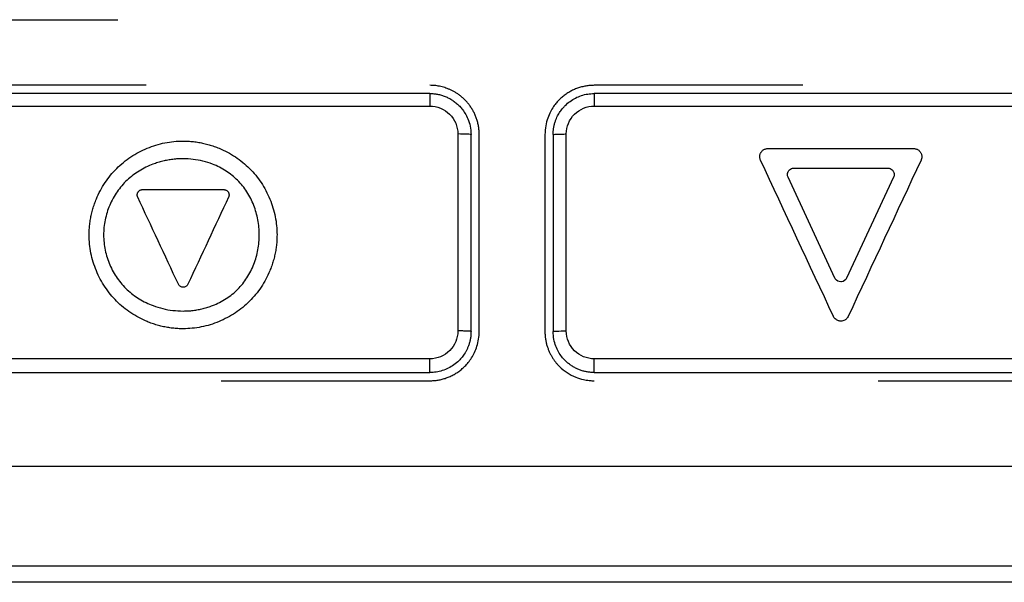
# Model space of a CAD drawing. Header units: millimetres. Extents: x -1263 to 1500, y -1080 to 1468.
# Tile 99 of 166: x 293 to 323, y 221 to 238. Entities that reach past the tile are written whole.
import ezdxf

# ---------------------------------------------------------------- set-up
doc = ezdxf.new("R2010")
doc.units = ezdxf.units.MM

msp = doc.modelspace()

# ---------------------------------------------------------------- linework, layer by layer
at = {"color": 7, "linetype": 'Continuous', "lineweight": 25}
for p, q in [((290.491, 238.138), (296.408, 238.138)), ((297.262, 236.138), (290.908, 236.138)), ((317.264, 236.138), (310.908, 236.138)), ((306.757, 234.655), (306.757, 228.655)), ((307.158, 228.638), (307.158, 234.638)), ((307.408, 228.638), (307.408, 234.638)), ((309.408, 234.638), (309.408, 228.638)), ((309.658, 234.638), (309.658, 228.638)), ((310.059, 228.655), (310.059, 234.655)), ((320.639, 234.21), (320.658, 234.21)), ((315.972, 233.86), (315.965, 233.877)), ((320.846, 234.096), (320.856, 234.081)), ((318.239, 230.264), (316.812, 233.338)), ((320.022, 233.338), (318.595, 230.264)), ((298.393, 229.985), (298.374, 229.986)), ((298.537, 230.077), (298.528, 230.06)), ((318.64, 229.095), (318.626, 229.068)), ((318.417, 228.953), (318.387, 228.955)), ((299.552, 227.138), (305.908, 227.138)), ((319.554, 227.138), (325.908, 227.138)), ((328.318, 221.488), (288.499, 221.488)), ((328.318, 220.998), (288.499, 220.997))]:
    msp.add_line(p, q, dxfattribs=at)
for points, knots in [([(275.408, 251.781), (275.408, 249.631), (275.408, 247.346), (275.408, 245.06), (275.408, 244.858), (275.407, 244.791), (275.412, 244.657), (275.418, 244.591), (275.464, 244.262), (275.548, 244.008), (275.783, 243.529), (275.931, 243.302), (276.201, 242.838), (276.335, 242.605), (277.006, 241.443), (279.691, 236.793), (282.646, 231.675), (285.198, 227.254), (285.601, 226.555), (285.803, 226.206), (285.868, 226.088), (286.011, 225.862), (286.406, 225.322), (287.18, 224.765), (287.957, 224.577), (288.355, 224.538), (288.49, 224.538), (288.759, 224.538), (291.046, 224.538), (297.639, 224.538), (308.408, 224.538), (319.177, 224.538), (325.77, 224.538), (328.057, 224.538), (328.326, 224.538), (328.461, 224.541), (328.859, 224.583), (329.641, 224.771), (330.42, 225.317), (330.808, 225.86), (330.948, 226.089), (331.013, 226.207), (331.215, 226.556), (331.618, 227.254), (334.17, 231.676), (337.125, 236.793), (339.81, 241.443), (340.481, 242.606), (340.614, 242.839), (340.884, 243.303), (341.034, 243.529), (341.267, 244.009), (341.373, 244.326), (341.403, 244.658), (341.409, 244.791), (341.408, 244.859), (341.408, 245.061), (341.408, 247.346), (341.408, 249.632), (341.408, 251.782)], [0, 0, 0, 0, 0.0625, 0.066406, 0.066406, 0.068359, 0.068359, 0.070312, 0.070312, 0.078125, 0.078125, 0.085937, 0.085937, 0.09375, 0.09375, 0.125, 0.25, 0.265625, 0.273438, 0.273438, 0.277344, 0.277344, 0.28125, 0.296875, 0.304688, 0.304688, 0.308594, 0.308594, 0.3125, 0.375, 0.5, 0.625, 0.6875, 0.691406, 0.691406, 0.695313, 0.695313, 0.703125, 0.71875, 0.722656, 0.722656, 0.726563, 0.726563, 0.734375, 0.75, 0.875, 0.90625, 0.90625, 0.914062, 0.914062, 0.921875, 0.921875, 0.929687, 0.931641, 0.931641, 0.933594, 0.933594, 0.9375, 1, 1, 1, 1]), ([(307.408, 234.638), (307.407, 234.68), (307.405, 234.764), (307.389, 234.887), (307.364, 235.006), (307.33, 235.121), (307.288, 235.23), (307.239, 235.333), (307.183, 235.43), (307.122, 235.521), (307.056, 235.605), (306.986, 235.683), (306.912, 235.753), (306.836, 235.817), (306.758, 235.875), (306.679, 235.926), (306.598, 235.971), (306.518, 236.009), (306.437, 236.042), (306.357, 236.07), (306.278, 236.092), (306.2, 236.11), (306.124, 236.123), (306.05, 236.132), (305.978, 236.137), (305.931, 236.137), (305.908, 236.138)], [0, 0, 0, 0, 0.053795, 0.106535, 0.15822, 0.20885, 0.258426, 0.306947, 0.354413, 0.400824, 0.446181, 0.490483, 0.53373, 0.575923, 0.617061, 0.657145, 0.696174, 0.734149, 0.771069, 0.806935, 0.841747, 0.875506, 0.90821, 0.93986, 0.970457, 1, 1, 1, 1]), ([(310.908, 236.138), (310.865, 236.137), (310.78, 236.135), (310.653, 236.118), (310.526, 236.09), (310.402, 236.052), (310.28, 236.002), (310.163, 235.942), (310.051, 235.871), (309.944, 235.79), (309.848, 235.702), (309.756, 235.602), (309.664, 235.482), (309.57, 235.326), (309.486, 235.132), (309.421, 234.899), (309.413, 234.728), (309.408, 234.638)], [0, 0, 0, 0, 0.054135, 0.108635, 0.163499, 0.218728, 0.274322, 0.330282, 0.386609, 0.443302, 0.500362, 0.552018, 0.61633, 0.693292, 0.782897, 0.885137, 1, 1, 1, 1]), ([(305.908, 235.888), (305.908, 235.888), (305.907, 235.88), (305.907, 235.843), (305.907, 235.814), (305.906, 235.74), (305.906, 235.695), (305.906, 235.6), (305.906, 235.551), (305.906, 235.505)], [0, 0, 0, 0, 0.25, 0.25, 0.5, 0.5, 0.75, 0.75, 1, 1, 1, 1]), ([(305.908, 235.888), (305.946, 235.887), (306.024, 235.885), (306.141, 235.868), (306.257, 235.84), (306.372, 235.8), (306.485, 235.749), (306.594, 235.685), (306.697, 235.61), (306.794, 235.523), (306.889, 235.417), (306.984, 235.283), (307.073, 235.107), (307.143, 234.888), (307.153, 234.725), (307.158, 234.638)], [0, 0, 0, 0, 0.058863, 0.118766, 0.17971, 0.241694, 0.30472, 0.368787, 0.433896, 0.500048, 0.56736, 0.651026, 0.751033, 0.867364, 1, 1, 1, 1]), ([(309.658, 234.638), (309.659, 234.675), (309.661, 234.747), (309.675, 234.853), (309.696, 234.951), (309.724, 235.042), (309.756, 235.127), (309.792, 235.203), (309.83, 235.273), (309.87, 235.336), (309.91, 235.392), (309.95, 235.441), (309.988, 235.485), (310.059, 235.558), (310.171, 235.654), (310.338, 235.756), (310.519, 235.831), (310.711, 235.879), (310.842, 235.885), (310.908, 235.888)], [0, 0, 0, 0, 0.056732, 0.110752, 0.16206, 0.210655, 0.256538, 0.299708, 0.340164, 0.377907, 0.412937, 0.445253, 0.474855, 0.501743, 0.600717, 0.700029, 0.799679, 0.899669, 1, 1, 1, 1]), ([(310.908, 235.888), (310.908, 235.888), (310.908, 235.88), (310.909, 235.843), (310.909, 235.814), (310.91, 235.74), (310.91, 235.695), (310.91, 235.6), (310.91, 235.551), (310.91, 235.505)], [0, 0, 0, 0, 0.25, 0.25, 0.5, 0.5, 0.75, 0.75, 1, 1, 1, 1]), ([(305.906, 235.505), (306.128, 235.505), (306.35, 235.413), (306.664, 235.099), (306.757, 234.879), (306.757, 234.655)], [0, 0, 0, 0, 0.5, 0.5, 1, 1, 1, 1]), ([(310.059, 234.655), (310.059, 234.877), (310.151, 235.099), (310.465, 235.413), (310.686, 235.505), (310.91, 235.505)], [0, 0, 0, 0, 0.5, 0.5, 1, 1, 1, 1]), ([(295.531, 231.581), (295.532, 231.635), (295.533, 231.742), (295.547, 231.901), (295.57, 232.059), (295.601, 232.216), (295.642, 232.371), (295.692, 232.525), (295.798, 232.801), (295.999, 233.182), (296.356, 233.617), (296.791, 233.974), (297.208, 234.194), (297.562, 234.322), (297.834, 234.391), (298.111, 234.434), (298.298, 234.439), (298.391, 234.441)], [0, 0, 0, 0, 0.035789, 0.071399, 0.106944, 0.142541, 0.178303, 0.214345, 0.250777, 0.375993, 0.500224, 0.624254, 0.749863, 0.813151, 0.875529, 0.937606, 1, 1, 1, 1]), ([(298.391, 234.441), (298.445, 234.441), (298.551, 234.439), (298.711, 234.425), (298.869, 234.402), (299.026, 234.371), (299.182, 234.33), (299.336, 234.28), (299.612, 234.174), (299.993, 233.973), (300.427, 233.616), (300.784, 233.181), (301.004, 232.764), (301.132, 232.41), (301.2, 232.138), (301.243, 231.861), (301.248, 231.675), (301.251, 231.581)], [0, 0, 0, 0, 0.035793, 0.071404, 0.10695, 0.142545, 0.178306, 0.214346, 0.250777, 0.376002, 0.500221, 0.62423, 0.749864, 0.813126, 0.875497, 0.937583, 1, 1, 1, 1]), ([(307.158, 234.638), (307.158, 234.642), (307.115, 234.647), (306.966, 234.653), (306.861, 234.655), (306.757, 234.655)], [0, 0, 0, 0, 0.5, 0.5, 1, 1, 1, 1]), ([(309.658, 234.638), (309.658, 234.64), (309.667, 234.642), (309.706, 234.646), (309.736, 234.648), (309.815, 234.652), (309.862, 234.653), (309.961, 234.655), (310.012, 234.655), (310.059, 234.655)], [0, 0, 0, 0, 0.25, 0.25, 0.5, 0.5, 0.75, 0.75, 1, 1, 1, 1]), ([(315.998, 234.112), (316.007, 234.123), (316.024, 234.144), (316.057, 234.17), (316.093, 234.19), (316.12, 234.198), (316.133, 234.202)], [0, 0, 0, 0, 0.252336, 0.498236, 0.745038, 1, 1, 1, 1]), ([(316.133, 234.202), (316.143, 234.205), (316.164, 234.209), (316.184, 234.21), (316.195, 234.21)], [0, 0, 0, 0, 0.49716, 1, 1, 1, 1]), ([(320.658, 234.21), (320.672, 234.208), (320.699, 234.205), (320.738, 234.191), (320.775, 234.171), (320.796, 234.153), (320.807, 234.144)], [0, 0, 0, 0, 0.252318, 0.498212, 0.745019, 1, 1, 1, 1]), ([(320.807, 234.144), (320.814, 234.137), (320.829, 234.122), (320.841, 234.105), (320.846, 234.096)], [0, 0, 0, 0, 0.497147, 1, 1, 1, 1]), ([(298.391, 233.901), (298.338, 233.9), (298.234, 233.898), (298.078, 233.884), (297.924, 233.861), (297.772, 233.828), (297.622, 233.787), (297.375, 233.702), (297.046, 233.542), (296.674, 233.258), (296.367, 232.903), (296.144, 232.491), (296.002, 232.042), (295.956, 231.576), (296.004, 231.111), (296.146, 230.664), (296.372, 230.253), (296.679, 229.901), (297.05, 229.618), (297.425, 229.437), (297.772, 229.33), (298.079, 229.272), (298.287, 229.266), (298.391, 229.262)], [0, 0, 0, 0, 0.021134, 0.042077, 0.062904, 0.083691, 0.104516, 0.125455, 0.188649, 0.250733, 0.312539, 0.375629, 0.438268, 0.50052, 0.562666, 0.625403, 0.688176, 0.750177, 0.811949, 0.874964, 0.916516, 0.957991, 1, 1, 1, 1]), ([(298.391, 229.262), (298.443, 229.263), (298.546, 229.265), (298.699, 229.279), (298.851, 229.302), (299, 229.335), (299.147, 229.377), (299.389, 229.462), (299.71, 229.624), (300.067, 229.913), (300.353, 230.271), (300.558, 230.682), (300.684, 231.127), (300.724, 231.585), (300.683, 232.043), (300.556, 232.487), (300.35, 232.898), (300.062, 233.255), (299.705, 233.542), (299.34, 233.725), (298.999, 233.833), (298.698, 233.89), (298.494, 233.897), (298.391, 233.901)], [0, 0, 0, 0, 0.0212206, 0.0422174, 0.0630699, 0.083859, 0.1046664, 0.1255737, 0.1889529, 0.2508428, 0.3121493, 0.3755194, 0.43769, 0.5003733, 0.5630422, 0.625353, 0.6885187, 0.750196, 0.8116976, 0.8749406, 0.9164502, 0.9579221, 1, 1, 1, 1]), ([(315.965, 233.877), (315.96, 233.89), (315.952, 233.916), (315.947, 233.958), (315.95, 234), (315.957, 234.026), (315.961, 234.04)], [0, 0, 0, 0, 0.25236, 0.498252, 0.745038, 1, 1, 1, 1]), ([(315.961, 234.04), (315.964, 234.05), (315.971, 234.069), (315.982, 234.087), (315.987, 234.096)], [0, 0, 0, 0, 0.497061, 1, 1, 1, 1]), ([(320.856, 234.081), (320.862, 234.068), (320.874, 234.043), (320.883, 234.003), (320.887, 233.961), (320.883, 233.933), (320.881, 233.919)], [0, 0, 0, 0, 0.252114, 0.497901, 0.74476, 1, 1, 1, 1]), ([(320.881, 233.919), (320.879, 233.909), (320.874, 233.889), (320.866, 233.87), (320.862, 233.86)], [0, 0, 0, 0, 0.49698, 1, 1, 1, 1]), ([(297.026, 232.896), (297.032, 232.903), (297.043, 232.917), (297.065, 232.934), (297.088, 232.947), (297.105, 232.953), (297.114, 232.955)], [0, 0, 0, 0, 0.2470669, 0.4992878, 0.7508375, 1, 1, 1, 1]), ([(297.114, 232.955), (297.121, 232.957), (297.134, 232.96), (297.147, 232.96), (297.154, 232.96)], [0, 0, 0, 0, 0.494017, 1, 1, 1, 1]), ([(299.643, 232.96), (299.652, 232.959), (299.669, 232.957), (299.695, 232.948), (299.719, 232.935), (299.733, 232.923), (299.74, 232.918)], [0, 0, 0, 0, 0.24703, 0.499202, 0.750703, 1, 1, 1, 1]), ([(297.005, 232.744), (297.002, 232.753), (296.997, 232.77), (296.994, 232.797), (296.995, 232.824), (297, 232.841), (297.002, 232.85)], [0, 0, 0, 0, 0.246207, 0.498522, 0.750187, 1, 1, 1, 1]), ([(297.002, 232.85), (297.004, 232.856), (297.009, 232.869), (297.016, 232.881), (297.02, 232.886)], [0, 0, 0, 0, 0.4930227, 1, 1, 1, 1]), ([(299.74, 232.918), (299.745, 232.913), (299.754, 232.903), (299.762, 232.892), (299.766, 232.887)], [0, 0, 0, 0, 0.493937, 1, 1, 1, 1]), ([(299.772, 232.876), (299.776, 232.868), (299.783, 232.852), (299.789, 232.825), (299.792, 232.798), (299.789, 232.78), (299.788, 232.772)], [0, 0, 0, 0, 0.2460889, 0.4983974, 0.7500924, 1, 1, 1, 1]), ([(299.788, 232.772), (299.787, 232.765), (299.784, 232.752), (299.779, 232.739), (299.776, 232.733)], [0, 0, 0, 0, 0.492984, 1, 1, 1, 1]), ([(298.391, 228.721), (298.337, 228.722), (298.231, 228.724), (298.071, 228.738), (297.913, 228.76), (297.756, 228.792), (297.6, 228.833), (297.446, 228.882), (297.17, 228.988), (296.789, 229.19), (296.355, 229.547), (295.998, 229.982), (295.778, 230.399), (295.65, 230.752), (295.582, 231.025), (295.539, 231.302), (295.534, 231.488), (295.531, 231.581)], [0, 0, 0, 0, 0.035789, 0.071399, 0.106943, 0.142538, 0.1783, 0.214342, 0.250776, 0.375995, 0.50022, 0.624232, 0.749864, 0.813132, 0.875504, 0.937588, 1, 1, 1, 1]), ([(301.251, 231.581), (301.25, 231.528), (301.248, 231.421), (301.234, 231.262), (301.212, 231.104), (301.18, 230.947), (301.14, 230.792), (301.09, 230.637), (300.984, 230.361), (300.783, 229.981), (300.426, 229.546), (299.991, 229.189), (299.574, 228.969), (299.22, 228.841), (298.948, 228.772), (298.671, 228.729), (298.484, 228.724), (298.391, 228.721)], [0, 0, 0, 0, 0.035787, 0.071396, 0.106941, 0.142538, 0.178301, 0.214343, 0.250777, 0.375997, 0.500224, 0.624261, 0.749862, 0.813152, 0.87553, 0.937606, 1, 1, 1, 1]), ([(298.374, 229.986), (298.36, 229.989), (298.334, 229.994), (298.299, 230.014), (298.268, 230.041), (298.255, 230.065), (298.248, 230.077)], [0, 0, 0, 0, 0.246038, 0.495834, 0.747696, 1, 1, 1, 1]), ([(298.528, 230.06), (298.52, 230.049), (298.505, 230.028), (298.471, 230.004), (298.434, 229.988), (298.406, 229.986), (298.393, 229.985)], [0, 0, 0, 0, 0.246136, 0.495955, 0.74781, 1, 1, 1, 1]), ([(318.387, 228.955), (318.373, 228.957), (318.347, 228.962), (318.308, 228.978), (318.266, 229.003), (318.224, 229.041), (318.204, 229.077), (318.194, 229.095)], [0, 0, 0, 0, 0.163319, 0.329292, 0.502553, 0.750322, 1, 1, 1, 1]), ([(318.626, 229.068), (318.618, 229.057), (318.602, 229.035), (318.571, 229.007), (318.531, 228.98), (318.479, 228.957), (318.438, 228.954), (318.417, 228.953)], [0, 0, 0, 0, 0.163389, 0.329383, 0.502591, 0.750374, 1, 1, 1, 1]), ([(306.757, 228.655), (306.757, 228.433), (306.665, 228.212), (306.351, 227.897), (306.13, 227.805), (305.906, 227.805)], [0, 0, 0, 0, 0.5, 0.5, 1, 1, 1, 1]), ([(307.158, 228.638), (307.157, 228.601), (307.155, 228.528), (307.141, 228.423), (307.119, 228.323), (307.091, 228.229), (307.057, 228.142), (307.018, 228.061), (306.977, 227.987), (306.932, 227.92), (306.887, 227.859), (306.84, 227.804), (306.762, 227.721), (306.642, 227.619), (306.47, 227.515), (306.287, 227.442), (306.099, 227.396), (305.971, 227.391), (305.908, 227.388)], [0, 0, 0, 0, 0.056473, 0.11074, 0.162802, 0.212658, 0.260309, 0.305755, 0.348994, 0.390028, 0.428856, 0.465478, 0.499893, 0.603434, 0.705213, 0.805232, 0.903494, 1, 1, 1, 1]), ([(305.908, 227.138), (305.949, 227.139), (306.032, 227.141), (306.156, 227.157), (306.28, 227.183), (306.404, 227.22), (306.526, 227.269), (306.644, 227.329), (306.759, 227.4), (306.868, 227.483), (306.975, 227.58), (307.08, 227.697), (307.181, 227.837), (307.272, 228.002), (307.345, 228.193), (307.398, 228.408), (307.404, 228.559), (307.408, 228.638)], [0, 0, 0, 0, 0.052171, 0.105195, 0.159074, 0.213808, 0.269398, 0.325845, 0.38315, 0.441314, 0.500336, 0.566925, 0.640191, 0.720134, 0.80675, 0.90004, 1, 1, 1, 1]), ([(307.158, 228.638), (307.158, 228.64), (307.149, 228.642), (307.11, 228.646), (307.08, 228.648), (307.001, 228.652), (306.954, 228.653), (306.855, 228.655), (306.804, 228.655), (306.757, 228.655)], [0, 0, 0, 0, 0.25, 0.25, 0.5, 0.5, 0.75, 0.75, 1, 1, 1, 1]), ([(309.408, 228.638), (309.409, 228.598), (309.411, 228.519), (309.425, 228.404), (309.446, 228.294), (309.475, 228.19), (309.51, 228.092), (309.549, 228), (309.593, 227.914), (309.64, 227.834), (309.69, 227.761), (309.741, 227.694), (309.793, 227.633), (309.899, 227.521), (310.076, 227.377), (310.328, 227.246), (310.557, 227.174), (310.732, 227.146), (310.843, 227.138), (310.894, 227.138), (310.908, 227.138)], [0, 0, 0, 0, 0.050907, 0.100141, 0.147703, 0.193591, 0.237807, 0.28035, 0.321219, 0.360416, 0.39794, 0.43379, 0.467968, 0.500473, 0.629811, 0.756166, 0.859719, 0.934894, 0.981657, 1, 1, 1, 1]), ([(309.658, 228.638), (309.658, 228.642), (309.701, 228.647), (309.85, 228.653), (309.954, 228.655), (310.059, 228.655)], [0, 0, 0, 0, 0.5, 0.5, 1, 1, 1, 1]), ([(310.908, 227.388), (310.873, 227.389), (310.803, 227.39), (310.698, 227.404), (310.593, 227.426), (310.49, 227.458), (310.389, 227.499), (310.291, 227.549), (310.196, 227.608), (310.107, 227.676), (310.013, 227.762), (309.915, 227.873), (309.816, 228.019), (309.733, 228.197), (309.671, 228.407), (309.662, 228.558), (309.658, 228.638)], [0, 0, 0, 0, 0.053314, 0.10719, 0.161626, 0.216624, 0.272184, 0.328305, 0.38499, 0.442237, 0.500047, 0.578881, 0.6683, 0.768297, 0.878866, 1, 1, 1, 1]), ([(310.91, 227.805), (310.687, 227.805), (310.466, 227.897), (310.151, 228.211), (310.059, 228.431), (310.059, 228.655)], [0, 0, 0, 0, 0.5, 0.5, 1, 1, 1, 1]), ([(305.908, 227.388), (305.908, 227.388), (305.908, 227.397), (305.907, 227.438), (305.907, 227.47), (305.906, 227.552), (305.906, 227.602), (305.906, 227.704), (305.906, 227.757), (305.906, 227.805)], [0, 0, 0, 0, 0.25, 0.25, 0.5, 0.5, 0.75, 0.75, 1, 1, 1, 1]), ([(310.908, 227.388), (310.908, 227.388), (310.909, 227.397), (310.909, 227.438), (310.909, 227.47), (310.91, 227.552), (310.91, 227.602), (310.91, 227.704), (310.91, 227.757), (310.91, 227.805)], [0, 0, 0, 0, 0.25, 0.25, 0.5, 0.5, 0.75, 0.75, 1, 1, 1, 1])]:
    msp.add_open_spline(points, degree=3, knots=knots, dxfattribs=at)
for points in [[(305.908, 235.888), (300.906, 235.888), (295.906, 235.888), (290.908, 235.888)], [(325.908, 235.888), (320.91, 235.888), (315.91, 235.888), (310.908, 235.888)], [(290.893, 235.505), (295.896, 235.505), (300.9, 235.505), (305.906, 235.505)], [(310.91, 235.505), (315.916, 235.505), (320.92, 235.506), (325.923, 235.506)], [(316.195, 234.21), (317.676, 234.211), (319.158, 234.211), (320.639, 234.21)], [(318.194, 229.095), (317.453, 230.683), (316.713, 232.272), (315.972, 233.86)], [(315.987, 234.096), (315.991, 234.102), (315.994, 234.107), (315.998, 234.112)], [(320.862, 233.86), (320.121, 232.272), (319.381, 230.683), (318.64, 229.095)], [(316.824, 233.527), (316.833, 233.541), (316.844, 233.554), (316.856, 233.565)], [(316.856, 233.565), (316.889, 233.596), (316.932, 233.614), (316.976, 233.618)], [(316.976, 233.618), (316.981, 233.618), (316.986, 233.618), (316.99, 233.618)], [(316.99, 233.618), (317.941, 233.618), (318.893, 233.618), (319.844, 233.618)], [(319.844, 233.618), (319.86, 233.618), (319.877, 233.616), (319.893, 233.612)], [(319.893, 233.612), (319.936, 233.601), (319.975, 233.575), (320.001, 233.539)], [(316.797, 233.385), (316.789, 233.429), (316.796, 233.475), (316.817, 233.514)], [(316.812, 233.338), (316.805, 233.353), (316.8, 233.369), (316.797, 233.385)], [(316.817, 233.514), (316.819, 233.519), (316.821, 233.523), (316.824, 233.527)], [(320.001, 233.539), (320.004, 233.535), (320.007, 233.531), (320.01, 233.527)], [(320.01, 233.527), (320.019, 233.513), (320.026, 233.498), (320.031, 233.482)], [(320.028, 233.351), (320.026, 233.347), (320.024, 233.342), (320.022, 233.338)], [(320.031, 233.482), (320.045, 233.44), (320.044, 233.393), (320.028, 233.351)], [(297.154, 232.96), (297.98, 232.96), (298.805, 232.96), (299.631, 232.96)], [(299.631, 232.96), (299.635, 232.96), (299.639, 232.96), (299.643, 232.96)], [(297.009, 232.733), (297.008, 232.737), (297.006, 232.74), (297.005, 232.744)], [(298.248, 230.077), (297.835, 230.963), (297.422, 231.848), (297.009, 232.733)], [(297.02, 232.886), (297.022, 232.89), (297.024, 232.893), (297.026, 232.896)], [(299.776, 232.733), (299.363, 231.848), (298.95, 230.963), (298.537, 230.077)], [(299.766, 232.887), (299.768, 232.883), (299.77, 232.88), (299.772, 232.876)], [(318.25, 230.242), (318.246, 230.249), (318.242, 230.256), (318.239, 230.264)], [(318.595, 230.264), (318.567, 230.204), (318.507, 230.16), (318.441, 230.151)], [(318.417, 230.15), (318.351, 230.15), (318.286, 230.186), (318.25, 230.242)], [(318.441, 230.151), (318.433, 230.151), (318.425, 230.15), (318.417, 230.15)], [(305.906, 227.805), (300.9, 227.805), (295.896, 227.805), (290.894, 227.805)], [(325.922, 227.806), (320.92, 227.806), (315.916, 227.805), (310.91, 227.805)], [(290.908, 227.388), (295.906, 227.388), (300.906, 227.388), (305.908, 227.388)], [(310.908, 227.388), (315.91, 227.388), (320.91, 227.388), (325.908, 227.388)]]:
    msp.add_open_spline(points, degree=3, dxfattribs=at)

doc.saveas('drawing.dxf')
